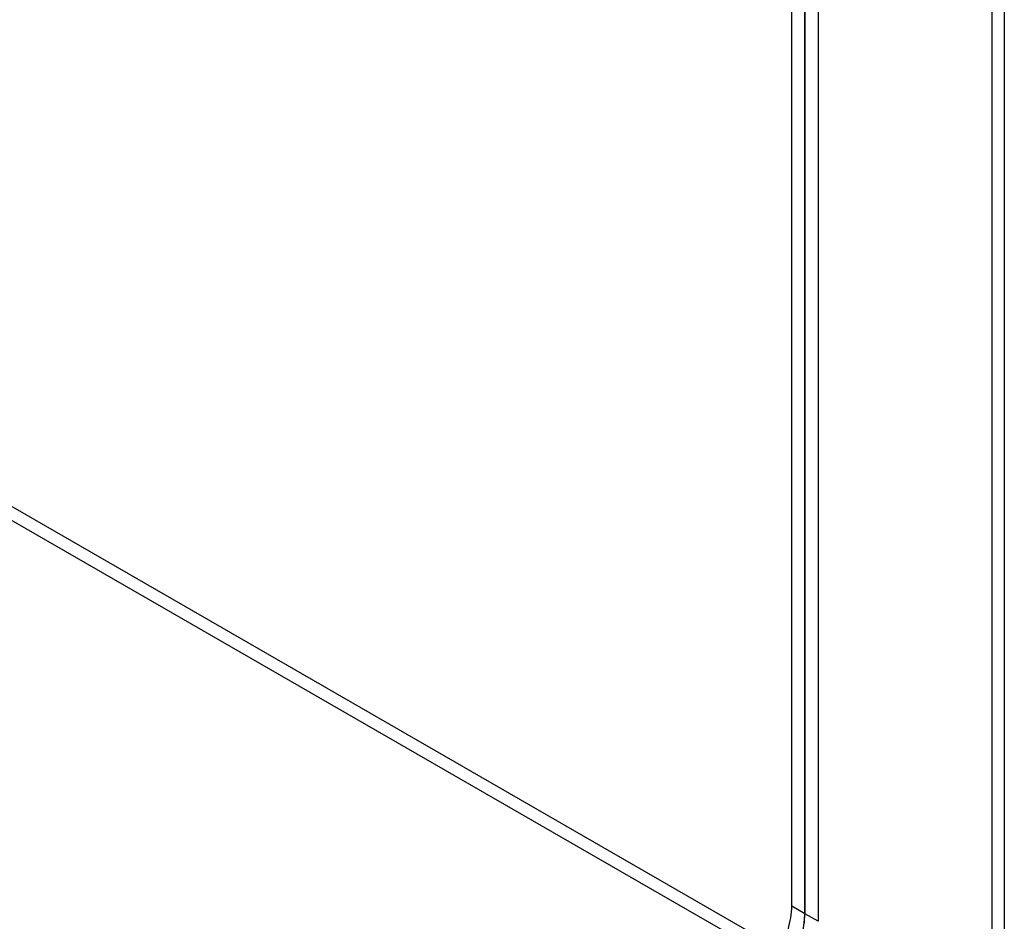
# Model space of a CAD drawing. Header units: inches. Extents: x 22 to 608, y 66 to 280.
# Tile 89 of 119: x 561.76 to 565.36, y 231.51 to 234.81. Entities that reach past the tile are written whole.
import ezdxf

# ---------------------------------------------------------------- set-up
doc = ezdxf.new("R2010")
doc.units = ezdxf.units.IN
doc.header["$MEASUREMENT"] = 0
doc.layers.add('Visible Edges(ANSI)', color=7, linetype='Continuous', lineweight=25)
doc.layers.add('Visible Tangent Edges(ANSI)', color=7, linetype='Continuous', lineweight=25)

msp = doc.modelspace()

# ---------------------------------------------------------------- linework, layer by layer
at = {"layer": 'Visible Edges(ANSI)'}
for p, q in [((564.5823, 231.5689), (564.5823, 246.3369)), ((564.6303, 246.3092), (564.6303, 231.5412)), ((564.6303, 231.5412), (564.6303, 246.3092)), ((564.6784, 246.2815), (564.6784, 231.5136))]:
    msp.add_line(p, q, dxfattribs=at)
for centre, major_axis, start_param, end_param in [((564.4055, 231.4671), (-0.1248, -0.2166), 0.783464, 2.354261), ((564.4536, 231.4395), (0.1248, 0.2166), 3.925057, 5.495853), ((564.4536, 231.4395), (-0.1248, -0.2166), 0.783464, 2.354261)]:
    msp.add_ellipse(centre, major_axis=major_axis, ratio=0.578093, start_param=start_param, end_param=end_param, dxfattribs=at)
at = {"layer": 'Visible Tangent Edges(ANSI)'}
for p, q in [((565.3155, 230.9394), (565.3155, 245.9147)), ((565.3594, 245.8894), (565.3594, 230.9394)), ((559.0216, 234.5891), (564.5397, 231.4115)), ((559.0216, 234.5386), (564.5176, 231.3736)), ((564.6303, 231.5412), (564.5823, 231.5689)), ((564.6784, 231.5136), (564.6303, 231.5412))]:
    msp.add_line(p, q, dxfattribs=at)

doc.saveas('drawing.dxf')
